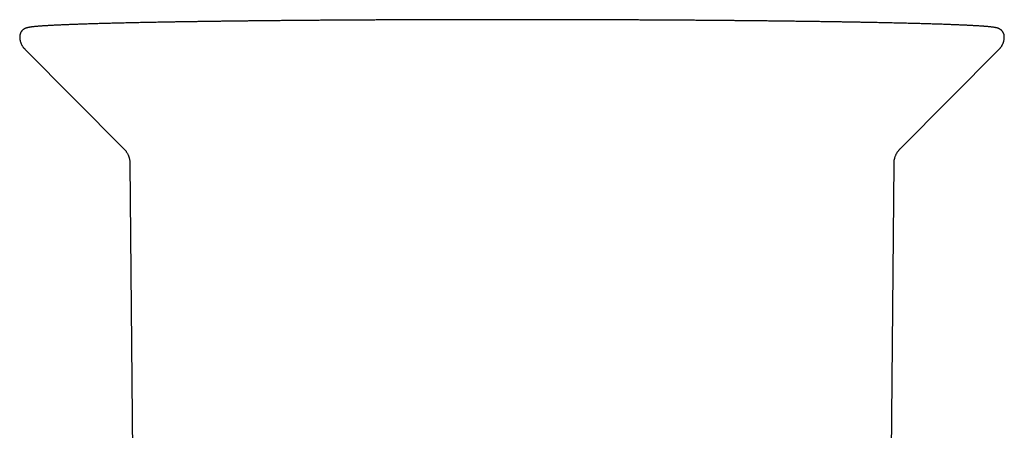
# Model space of a CAD drawing. Header units: millimetres. Extents: x 8 to 677, y 12 to 772.
# Tile 18 of 77: x 366 to 422, y 372 to 396. Entities that reach past the tile are written whole.
import ezdxf

# ---------------------------------------------------------------- set-up
doc = ezdxf.new("R2010")
doc.units = ezdxf.units.MM

msp = doc.modelspace()

# ---------------------------------------------------------------- linework, layer by layer
at = {"color": 7, "linetype": 'Continuous', "lineweight": 30}
for p, q in [((365.898, 393.996), (371.605, 388.249)), ((416.287, 388.242), (421.996, 393.987)), ((371.95, 387.421), (372.27, 350.055)), ((415.609, 350.048), (415.942, 387.413))]:
    msp.add_line(p, q, dxfattribs=at)
for points, knots in [([(393.679, 395.691), (393.626, 395.691), (393.472, 395.691), (393.217, 395.69), (392.914, 395.69), (392.611, 395.69), (392.308, 395.69), (392.006, 395.69), (391.703, 395.689), (391.401, 395.689), (391.1, 395.688), (390.798, 395.688), (390.497, 395.687), (390.197, 395.687), (389.897, 395.686), (389.597, 395.685), (389.298, 395.684), (388.999, 395.684), (388.701, 395.683), (388.404, 395.682), (388.107, 395.681), (387.811, 395.68), (387.516, 395.678), (387.221, 395.677), (386.927, 395.676), (386.634, 395.675), (386.342, 395.673), (386.051, 395.672), (385.761, 395.67), (385.472, 395.669), (385.183, 395.667), (384.896, 395.666), (384.61, 395.664), (384.325, 395.662), (384.041, 395.66), (383.758, 395.659), (383.477, 395.657), (383.197, 395.655), (382.918, 395.653), (382.64, 395.651), (382.363, 395.648), (382.088, 395.646), (381.815, 395.644), (381.543, 395.642), (381.272, 395.639), (381.003, 395.637), (380.735, 395.635), (380.469, 395.632), (380.204, 395.63), (379.941, 395.627), (379.68, 395.624), (379.421, 395.622), (379.163, 395.619), (378.907, 395.616), (378.652, 395.613), (378.4, 395.61), (378.149, 395.607), (377.9, 395.604), (377.653, 395.601), (377.408, 395.598), (377.165, 395.595), (376.924, 395.592), (376.685, 395.589), (376.448, 395.586), (376.213, 395.582), (375.98, 395.579), (375.75, 395.575), (375.521, 395.572), (375.295, 395.569), (375.07, 395.565), (374.849, 395.561), (374.629, 395.558), (374.411, 395.554), (374.196, 395.55), (373.983, 395.547), (373.773, 395.543), (373.565, 395.539), (373.359, 395.535), (373.156, 395.531), (372.955, 395.527), (372.757, 395.523), (372.561, 395.519), (372.368, 395.515), (372.177, 395.511), (371.989, 395.507), (371.803, 395.503), (371.62, 395.499), (371.44, 395.495), (371.262, 395.49), (371.087, 395.486), (370.915, 395.482), (370.745, 395.477), (370.578, 395.473), (370.414, 395.468), (370.253, 395.464), (370.094, 395.459), (369.939, 395.455), (369.786, 395.45), (369.636, 395.446), (369.488, 395.441), (369.344, 395.437), (369.202, 395.432), (369.064, 395.427), (368.928, 395.422), (368.795, 395.418), (368.665, 395.413), (368.538, 395.408), (368.415, 395.403), (368.294, 395.398), (368.176, 395.393), (368.061, 395.388), (367.949, 395.383), (367.84, 395.378), (367.734, 395.373), (367.631, 395.368), (367.531, 395.363), (367.434, 395.358), (367.341, 395.353), (367.25, 395.348), (367.162, 395.343), (367.077, 395.338), (366.996, 395.332), (366.917, 395.327), (366.841, 395.322), (366.769, 395.316), (366.699, 395.311), (366.632, 395.305), (366.568, 395.3), (366.507, 395.294), (366.449, 395.288), (366.393, 395.282), (366.339, 395.276), (366.287, 395.27), (366.237, 395.263), (366.188, 395.256), (366.138, 395.247), (366.092, 395.238), (366.053, 395.229), (366.022, 395.221), (365.995, 395.213), (365.971, 395.205), (365.948, 395.197), (365.927, 395.188), (365.906, 395.178), (365.885, 395.168), (365.865, 395.156), (365.844, 395.144), (365.824, 395.131), (365.804, 395.116), (365.784, 395.099), (365.763, 395.081), (365.743, 395.061), (365.724, 395.039), (365.704, 395.014), (365.684, 394.986), (365.665, 394.954), (365.648, 394.919), (365.633, 394.883), (365.621, 394.844), (365.612, 394.805), (365.606, 394.764), (365.603, 394.732), (365.603, 394.714), (365.603, 394.709)], [0, 0, 0, 0, 0.003651, 0.010589, 0.017526, 0.024464, 0.031401, 0.038338, 0.045276, 0.052213, 0.059151, 0.066088, 0.073026, 0.079963, 0.086901, 0.093838, 0.100776, 0.107713, 0.114651, 0.121589, 0.128526, 0.135464, 0.142401, 0.149339, 0.156277, 0.163214, 0.170152, 0.17709, 0.184027, 0.190965, 0.197903, 0.204841, 0.211779, 0.218717, 0.225654, 0.232592, 0.23953, 0.246468, 0.253406, 0.260344, 0.267282, 0.274221, 0.281159, 0.288097, 0.295035, 0.301974, 0.308912, 0.315851, 0.322789, 0.329728, 0.336666, 0.343605, 0.350544, 0.357482, 0.364421, 0.37136, 0.378299, 0.385238, 0.392178, 0.399117, 0.406056, 0.412996, 0.419936, 0.426875, 0.433815, 0.440755, 0.447695, 0.454635, 0.461576, 0.468516, 0.475457, 0.482398, 0.489339, 0.49628, 0.503221, 0.510163, 0.517105, 0.524047, 0.530989, 0.537931, 0.544874, 0.551817, 0.558761, 0.565704, 0.572648, 0.579593, 0.586537, 0.593483, 0.600428, 0.607374, 0.614321, 0.621268, 0.628216, 0.635164, 0.642113, 0.649063, 0.656014, 0.662965, 0.669917, 0.676871, 0.683825, 0.690781, 0.697737, 0.704696, 0.711655, 0.718617, 0.72558, 0.732545, 0.739513, 0.746483, 0.753456, 0.760432, 0.767412, 0.774395, 0.781383, 0.788376, 0.795374, 0.802379, 0.809392, 0.816413, 0.823444, 0.830487, 0.837544, 0.844617, 0.851709, 0.858826, 0.865971, 0.873152, 0.880379, 0.887663, 0.895022, 0.902484, 0.910086, 0.917893, 0.926016, 0.934679, 0.944406, 0.951119, 0.956354, 0.960731, 0.964415, 0.967572, 0.970326, 0.972762, 0.974945, 0.976923, 0.978735, 0.980412, 0.98198, 0.983459, 0.984868, 0.986222, 0.987535, 0.988817, 0.990215, 0.991591, 0.992949, 0.994295, 0.995631, 0.996959, 0.998276, 0.999585, 1, 1, 1, 1]), ([(422.291, 394.7), (422.291, 394.71), (422.291, 394.734), (422.287, 394.771), (422.28, 394.81), (422.27, 394.848), (422.257, 394.884), (422.243, 394.918), (422.226, 394.949), (422.209, 394.978), (422.19, 395.005), (422.171, 395.03), (422.151, 395.052), (422.131, 395.072), (422.111, 395.09), (422.091, 395.106), (422.071, 395.121), (422.051, 395.134), (422.031, 395.146), (422.011, 395.157), (421.991, 395.167), (421.971, 395.177), (421.951, 395.185), (421.929, 395.193), (421.907, 395.201), (421.883, 395.209), (421.855, 395.216), (421.822, 395.224), (421.78, 395.234), (421.732, 395.242), (421.68, 395.25), (421.63, 395.258), (421.577, 395.264), (421.521, 395.271), (421.463, 395.277), (421.404, 395.283), (421.342, 395.289), (421.278, 395.295), (421.211, 395.3), (421.141, 395.306), (421.069, 395.311), (420.993, 395.317), (420.915, 395.322), (420.833, 395.327), (420.749, 395.333), (420.662, 395.338), (420.571, 395.343), (420.478, 395.348), (420.381, 395.354), (420.282, 395.359), (420.179, 395.364), (420.074, 395.369), (419.965, 395.374), (419.854, 395.379), (419.739, 395.384), (419.622, 395.389), (419.501, 395.394), (419.378, 395.399), (419.251, 395.403), (419.122, 395.408), (418.989, 395.413), (418.854, 395.418), (418.716, 395.423), (418.575, 395.427), (418.431, 395.432), (418.284, 395.437), (418.134, 395.441), (417.982, 395.446), (417.827, 395.451), (417.668, 395.455), (417.507, 395.46), (417.344, 395.464), (417.177, 395.469), (417.008, 395.473), (416.836, 395.478), (416.662, 395.482), (416.484, 395.486), (416.304, 395.491), (416.122, 395.495), (415.937, 395.499), (415.749, 395.503), (415.559, 395.507), (415.366, 395.512), (415.17, 395.516), (414.972, 395.52), (414.772, 395.524), (414.569, 395.528), (414.364, 395.532), (414.156, 395.536), (413.946, 395.539), (413.734, 395.543), (413.519, 395.547), (413.302, 395.551), (413.083, 395.554), (412.861, 395.558), (412.637, 395.562), (412.411, 395.565), (412.183, 395.569), (411.952, 395.572), (411.72, 395.576), (411.485, 395.579), (411.249, 395.582), (411.01, 395.586), (410.769, 395.589), (410.526, 395.592), (410.282, 395.595), (410.035, 395.599), (409.787, 395.602), (409.536, 395.605), (409.284, 395.608), (409.03, 395.611), (408.774, 395.613), (408.517, 395.616), (408.257, 395.619), (407.996, 395.622), (407.734, 395.624), (407.469, 395.627), (407.204, 395.63), (406.936, 395.632), (406.667, 395.635), (406.397, 395.637), (406.125, 395.64), (405.851, 395.642), (405.577, 395.644), (405.3, 395.646), (405.023, 395.649), (404.744, 395.651), (404.464, 395.653), (404.183, 395.655), (403.9, 395.657), (403.616, 395.659), (403.332, 395.661), (403.046, 395.662), (402.758, 395.664), (402.47, 395.666), (402.181, 395.667), (401.891, 395.669), (401.6, 395.671), (401.308, 395.672), (401.016, 395.673), (400.722, 395.675), (400.427, 395.676), (400.132, 395.677), (399.836, 395.679), (399.54, 395.68), (399.242, 395.681), (398.945, 395.682), (398.646, 395.683), (398.347, 395.684), (398.047, 395.685), (397.747, 395.685), (397.447, 395.686), (397.146, 395.687), (396.845, 395.687), (396.543, 395.688), (396.241, 395.688), (395.939, 395.689), (395.636, 395.689), (395.334, 395.69), (395.031, 395.69), (394.728, 395.69), (394.425, 395.69), (394.122, 395.69), (393.873, 395.691), (393.726, 395.691), (393.679, 395.691)], [0, 0, 0, 0, 0.0009476, 0.0022224, 0.0034896, 0.0047503, 0.0060063, 0.0072594, 0.0085126, 0.0097697, 0.0110359, 0.0123181, 0.0136248, 0.0149667, 0.0163558, 0.0178065, 0.019335, 0.0209601, 0.0227038, 0.0245917, 0.0266553, 0.0289328, 0.0314731, 0.0343404, 0.0376229, 0.041449, 0.0460213, 0.0516991, 0.0592359, 0.0690859, 0.0774074, 0.0851637, 0.0933971, 0.1012202, 0.1087905, 0.1161975, 0.1234914, 0.1307031, 0.137853, 0.1449553, 0.15202, 0.1590547, 0.1660649, 0.1730549, 0.1800282, 0.1869875, 0.1939348, 0.200872, 0.2078005, 0.2147213, 0.2216357, 0.2285443, 0.2354478, 0.2423469, 0.2492421, 0.2561338, 0.2630223, 0.2699081, 0.2767913, 0.2836723, 0.2905512, 0.2974283, 0.3043037, 0.3111776, 0.3180501, 0.3249213, 0.3317914, 0.3386603, 0.3455283, 0.3523954, 0.3592616, 0.366127, 0.3729918, 0.3798558, 0.3867193, 0.3935821, 0.4004445, 0.4073063, 0.4141677, 0.4210286, 0.4278891, 0.4347492, 0.441609, 0.4484684, 0.4553275, 0.4621863, 0.4690449, 0.4759031, 0.4827612, 0.4896189, 0.4964765, 0.5033338, 0.510191, 0.5170479, 0.5239047, 0.5307613, 0.5376178, 0.5444741, 0.5513302, 0.5581862, 0.5650421, 0.5718979, 0.5787535, 0.585609, 0.5924644, 0.5993197, 0.6061749, 0.6130301, 0.6198851, 0.62674, 0.6335949, 0.6404497, 0.6473044, 0.654159, 0.6610136, 0.667868, 0.6747225, 0.6815769, 0.6884312, 0.6952854, 0.7021397, 0.7089938, 0.7158479, 0.722702, 0.729556, 0.73641, 0.7432639, 0.7501178, 0.7569717, 0.7638255, 0.7706793, 0.7775331, 0.7843868, 0.7912405, 0.7980942, 0.8049479, 0.8118015, 0.8186551, 0.8255086, 0.8323622, 0.8392157, 0.8460692, 0.8529227, 0.8597762, 0.8666297, 0.8734831, 0.8803365, 0.88719, 0.8940434, 0.9008967, 0.9077501, 0.9146035, 0.9214568, 0.9283102, 0.9351635, 0.9420169, 0.9488702, 0.9557235, 0.9625768, 0.9694302, 0.9762835, 0.9831368, 0.9899901, 0.9968434, 1, 1, 1, 1]), ([(365.603, 394.709), (365.603, 394.696), (365.603, 394.664), (365.607, 394.613), (365.614, 394.556), (365.624, 394.501), (365.637, 394.446), (365.653, 394.393), (365.672, 394.342), (365.693, 394.292), (365.716, 394.244), (365.741, 394.199), (365.768, 394.156), (365.796, 394.115), (365.825, 394.077), (365.855, 394.041), (365.88, 394.014), (365.894, 394), (365.898, 393.996)], [0, 0, 0, 0, 0.04649, 0.115029, 0.183215, 0.251062, 0.318579, 0.385769, 0.452629, 0.51915, 0.585314, 0.651101, 0.716488, 0.781463, 0.846033, 0.910238, 0.974163, 1, 1, 1, 1]), ([(421.996, 393.986), (421.997, 393.988), (422.01, 394), (422.033, 394.026), (422.066, 394.064), (422.098, 394.106), (422.129, 394.15), (422.158, 394.197), (422.184, 394.247), (422.208, 394.298), (422.23, 394.352), (422.248, 394.407), (422.264, 394.464), (422.276, 394.521), (422.285, 394.579), (422.29, 394.637), (422.292, 394.677), (422.291, 394.698), (422.291, 394.7)], [0, 0, 0, 0, 0.009301, 0.079188, 0.14918, 0.219401, 0.289915, 0.360697, 0.431666, 0.502707, 0.573697, 0.644524, 0.715101, 0.785364, 0.855274, 0.924811, 0.99397, 1, 1, 1, 1]), ([(371.605, 388.249), (371.615, 388.239), (371.638, 388.216), (371.672, 388.176), (371.708, 388.131), (371.743, 388.083), (371.776, 388.032), (371.807, 387.978), (371.836, 387.922), (371.861, 387.864), (371.884, 387.804), (371.903, 387.743), (371.92, 387.682), (371.932, 387.619), (371.942, 387.556), (371.948, 387.493), (371.95, 387.448), (371.95, 387.424), (371.95, 387.421)], [0, 0, 0, 0, 0.050649, 0.115606, 0.181542, 0.248314, 0.315728, 0.383569, 0.451638, 0.51976, 0.5878, 0.655658, 0.723266, 0.790581, 0.857578, 0.924245, 0.990577, 1, 1, 1, 1]), ([(415.942, 387.413), (415.942, 387.427), (415.942, 387.462), (415.947, 387.517), (415.954, 387.579), (415.965, 387.64), (415.979, 387.699), (415.995, 387.758), (416.015, 387.815), (416.036, 387.87), (416.061, 387.924), (416.087, 387.975), (416.116, 388.025), (416.146, 388.072), (416.178, 388.116), (416.211, 388.158), (416.245, 388.197), (416.27, 388.225), (416.284, 388.238), (416.286, 388.241)], [0, 0, 0, 0, 0.043856, 0.109523, 0.174865, 0.239885, 0.304581, 0.368949, 0.432977, 0.496648, 0.55993, 0.622785, 0.685158, 0.746986, 0.808191, 0.868696, 0.928426, 0.987329, 1, 1, 1, 1])]:
    msp.add_open_spline(points, degree=3, knots=knots, dxfattribs=at)

doc.saveas('drawing.dxf')
